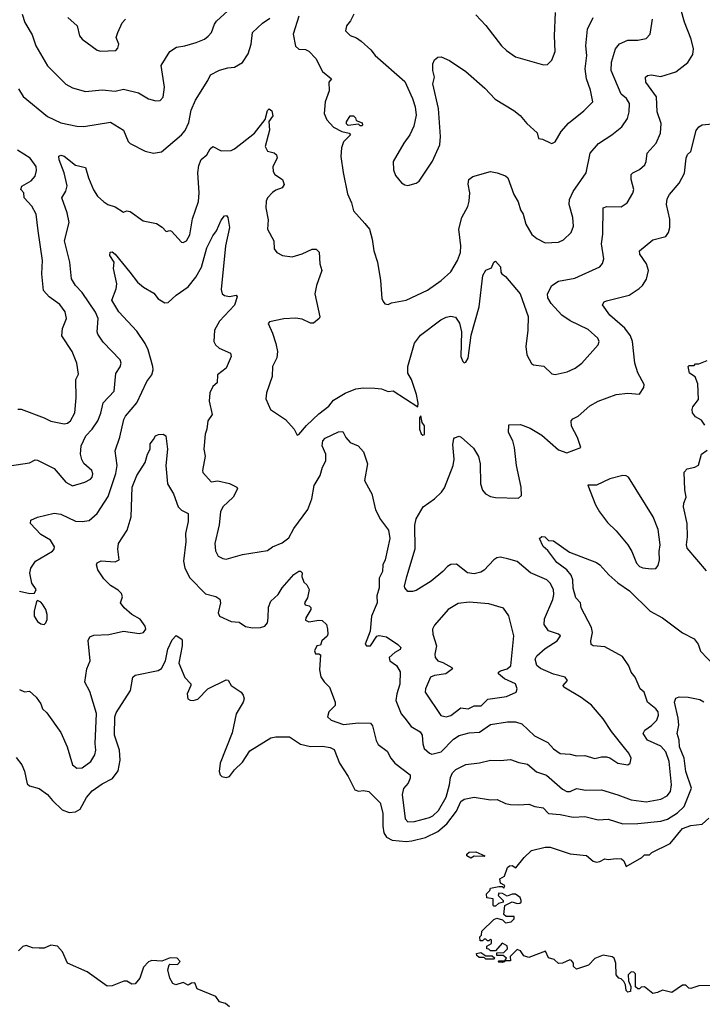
# Model space of a CAD drawing. Extents: x 1771496 to 1971148, y 471553 to 643630.
# Tile 99 of 256: x 1857757 to 1861885, y 538627 to 544582. Entities that reach past the tile are written whole.
import ezdxf

# ---------------------------------------------------------------- set-up
doc = ezdxf.new("R2010")
doc.units = 0

msp = doc.modelspace()

# ---------------------------------------------------------------- linework, layer by layer
at = {"layer": '0CON10XD'}
for points in [[(1857695, 541884), (1857775, 541896), (1857815, 541902.5), (1857850.6, 541919.4), (1857865, 541917.8), (1857965, 541867.1), (1858035, 541785.7), (1858075, 541763.1), (1858151.2, 541785), (1858185, 541803.3), (1858194.4, 541815), (1858198.8, 541835), (1858192.7, 541855), (1858145, 541897.5), (1858132.1, 541922.1), (1858125.3, 541955), (1858129.1, 542005), (1858156.7, 542065), (1858194.7, 542105), (1858228.2, 542155), (1858247.2, 542202.8), (1858260.9, 542265), (1858328.1, 542335), (1858337.7, 542442.3), (1858365, 542482.5), (1858370, 542505), (1858364, 542525), (1858262.3, 542632.3), (1858229.7, 542679.7), (1858224.4, 542695), (1858231.5, 542775), (1858215, 542813.3), (1858135, 542931.9), (1858094.4, 542975), (1858069.4, 543015), (1858059.6, 543115), (1858028.5, 543245), (1858056, 543355), (1858043.3, 543415), (1858011.5, 543505), (1858035.4, 543545), (1858042.7, 543577.3), (1858026, 543656), (1857994.5, 543735.5), (1857993.9, 543756.1), (1858005, 543762.9), (1858025, 543756.5), (1858095, 543702.7), (1858155, 543688.8), (1858173.1, 543625), (1858203.5, 543553.5), (1858228.1, 543515), (1858265, 543481.4), (1858290, 543465), (1858335, 543450), (1858385, 543417.5), (1858404, 543426), (1858425, 543422), (1858502.5, 543365), (1858585, 543349.2), (1858617.9, 543327.9), (1858641.7, 543301.7), (1858665, 543306.7), (1858675, 543302.5), (1858735, 543236.7), (1858745, 543233.8), (1858765, 543244), (1858785, 543280), (1858802.4, 543377.6), (1858837.2, 543482.8), (1858841.5, 543535), (1858834.5, 543655), (1858840.2, 543699.8), (1858854, 543736), (1858887.5, 543765), (1858908.3, 543801.7), (1858925, 543816.2), (1858975, 543788.8), (1859035, 543790.8), (1859055, 543801.9), (1859177.3, 543895), (1859240.6, 543979.4), (1859255, 544033.3), (1859265, 544043.3), (1859281.2, 544031.2), (1859288.3, 544001.7), (1859262.7, 543967.3), (1859268.2, 543915), (1859241.4, 543815), (1859255, 543787.5), (1859295, 543777.5), (1859310, 543765), (1859313.8, 543745), (1859288.6, 543695), (1859288.8, 543665), (1859300, 543645), (1859346.2, 543615), (1859356, 543585), (1859345, 543566.2), (1859305, 543552), (1859285, 543537.5), (1859255.6, 543505), (1859246.7, 543485), (1859244.4, 543445), (1859258.8, 543371.2), (1859256, 543315), (1859293.8, 543245), (1859296.1, 543196.1), (1859312.5, 543175), (1859346.1, 543156.1), (1859405, 543148.8), (1859465, 543166), (1859525, 543193.8), (1859550, 543195), (1859567, 543177), (1859571.2, 543105), (1859583.8, 543065), (1859551.2, 542975), (1859541.2, 542925), (1859572.5, 542785), (1859567.5, 542775), (1859533, 542747), (1859515, 542747.5), (1859465, 542770), (1859423.9, 542776.1), (1859355, 542772), (1859267.5, 542755), (1859260, 542745), (1859286.6, 542686.6), (1859305.8, 542624.2), (1859315.6, 542575), (1859312.4, 542537.6), (1859285.8, 542485), (1859284, 542425), (1859248.8, 542325), (1859245, 542290), (1859274.4, 542224.4), (1859364, 542165), (1859415.8, 542105), (1859435, 542070), (1859445, 542072.5), (1859491.7, 542128.3), (1859565, 542197.5), (1859625.5, 542245), (1859655, 542281.2), (1859725, 542322.7), (1859790.5, 542349.5), (1859835, 542355.5), (1859905, 542354.4), (1859945, 542350), (1859985, 542334.2), (1860015, 542338), (1860165, 542240), (1860166.2, 542263.8), (1860155.7, 542315), (1860125.6, 542405), (1860103.5, 542443.5), (1860104.4, 542484.4), (1860144.5, 542625.5), (1860180.8, 542675), (1860303.3, 542766.7), (1860335, 542783.1), (1860365, 542790), (1860393, 542783), (1860415.8, 542745.8), (1860428.8, 542695), (1860424.1, 542544.1), (1860437.5, 542515), (1860445, 542507.5), (1860455, 542510), (1860468.8, 542535), (1860488, 542675), (1860535.5, 542845.5), (1860557.8, 543035), (1860575, 543066.7), (1860609.5, 543080.5), (1860623.3, 543115), (1860635, 543122.5), (1860665, 543087.5), (1860666.7, 543055), (1860672.5, 543045), (1860695, 543028.8), (1860784.2, 542924.2), (1860832.3, 542787.7), (1860830.6, 542705), (1860818.1, 542605), (1860824.5, 542554.5), (1860852.1, 542502.1), (1860865, 542494), (1860926.8, 542486.8), (1860975, 542440), (1860995, 542435.8), (1861068.6, 542451.4), (1861116, 542474), (1861155.7, 542505), (1861256, 542615), (1861262, 542635), (1861254.2, 542655), (1861195, 542707.8), (1861085, 542761.5), (1861036.1, 542796.1), (1860970.8, 542865), (1860950.3, 542900.3), (1860948.1, 542925), (1860974.7, 542975.3), (1861015, 543000.8), (1861115, 543018.9), (1861265, 543088), (1861282.2, 543107.8), (1861288.6, 543135), (1861276.4, 543226.4), (1861283.8, 543285), (1861285.7, 543444.3), (1861307, 543453), (1861395, 543450.8), (1861430, 543475), (1861465, 543533.3), (1861471.4, 543555), (1861455.7, 543615), (1861455.8, 543645), (1861464.6, 543655.4), (1861505, 543675.8), (1861537.1, 543705), (1861545.7, 543725), (1861551.4, 543775), (1861605.7, 543835), (1861631.9, 543895), (1861636.5, 543955), (1861612.7, 544025), (1861608.5, 544115), (1861544.4, 544205), (1861542, 544235), (1861554.5, 544245.5), (1861575, 544249.4), (1861635, 544238.6), (1861725, 544267.1), (1861797.6, 544322.4), (1861828.8, 544371.2), (1861831.8, 544405), (1861817.9, 544465), (1861777.8, 544567.8), (1861755.5, 544645)], [(1857771.9, 544615), (1857787.1, 544565), (1857831.2, 544491.2), (1857854, 544424), (1857923.9, 544303.9), (1858035, 544191.4), (1858075, 544170.6), (1858155, 544148.9), (1858255, 544158.5), (1858335, 544150), (1858385, 544161.9), (1858475, 544140.8), (1858535, 544104.2), (1858580.5, 544090.5), (1858606.8, 544093.2), (1858624, 544114), (1858632.5, 544175), (1858612.9, 544305), (1858665, 544390), (1858704.1, 544415.9), (1858755, 544423.8), (1858824.2, 544445), (1858874.2, 544465), (1858897.3, 544482.7), (1858915.7, 544505), (1858933.8, 544555), (1858947.4, 544572.6), (1859015, 544636.5)], [(1860515, 544611.2), (1860576.4, 544546.4), (1860670, 544425), (1860700, 544395), (1860755, 544357.5), (1860925, 544308.8), (1860948, 544312), (1860975, 544336.7), (1860995, 544390), (1860990.5, 544485), (1860998.1, 544625)], [(1857750, 544165), (1857777.6, 544117.6), (1857925, 543997.1), (1858005, 543957.8), (1858102.2, 543937.8), (1858145, 543936.7), (1858305, 543963.3), (1858384, 543915), (1858412, 543845), (1858425, 543834), (1858515, 543786.9), (1858565, 543775.7), (1858615, 543782), (1858735.6, 543885), (1858758.2, 543911.8), (1858779.6, 543960.4), (1858793.8, 544035), (1858818.9, 544095), (1858895, 544213.8), (1858910.6, 544249.4), (1858965, 544277.1), (1859015, 544291.9), (1859055, 544296), (1859105, 544324), (1859138.9, 544375), (1859155.6, 544435), (1859164.5, 544505), (1859225, 544560.4), (1859268.8, 544591.2)], [(1858048.6, 544595), (1858104, 544545), (1858117.5, 544485), (1858135, 544464), (1858225, 544398.8), (1858245, 544391.4), (1858338.8, 544395), (1858350.7, 544409.3), (1858356.5, 544435), (1858344, 544465), (1858340.8, 544475), (1858350.8, 544505), (1858376.8, 544563.2), (1858396.7, 544585)], [(1859444.3, 544604.3), (1859411.4, 544495), (1859425, 544422.5), (1859445, 544403.3), (1859485, 544401.2), (1859505, 544391.2), (1859547.6, 544347.6), (1859588.9, 544268.9), (1859643.3, 544225), (1859627.1, 544205), (1859628.8, 544151.2), (1859603.5, 544085), (1859598.8, 544015), (1859615, 543976.2), (1859655, 543931.9), (1859705, 543906), (1859750, 543895), (1859757.5, 543885), (1859715, 543842.5), (1859702.3, 543807.7), (1859698.6, 543755), (1859713, 543657), (1859738.9, 543528.9), (1859763.3, 543475), (1859776.4, 543426.4), (1859845, 543348.6), (1859871.9, 543315), (1859888.9, 543255), (1859899.4, 543185), (1859920, 543115), (1859938.6, 543005), (1859946.2, 542895), (1859955, 542877.5), (1859965, 542863.3), (1859985, 542860), (1860005, 542870), (1860095, 542886), (1860222.8, 542947.2), (1860305, 543004.2), (1860363.6, 543056.4), (1860404.3, 543125), (1860423.5, 543175), (1860425.4, 543215), (1860413.3, 543315), (1860430, 543385), (1860467.4, 543452.6), (1860475.9, 543484.1), (1860480, 543535), (1860468.1, 543588.1), (1860473.3, 543615), (1860496.9, 543633.1), (1860605, 543663.8), (1860645.2, 543655.2)], [(1859776.9, 544615), (1859757.5, 544575), (1859732.5, 544545), (1859728, 544515), (1859755, 544486.2), (1859792.7, 544472.7), (1859822.7, 544452.7), (1859879.7, 544399.7), (1859906.2, 544365), (1860085, 544207.5), (1860132.9, 544105), (1860148.6, 544055), (1860154.2, 544005), (1860140.9, 543939.1), (1860115.7, 543885), (1860079.5, 543835), (1860015.8, 543725), (1860017.5, 543675), (1860030.5, 543640.5), (1860066.1, 543596.1), (1860085, 543582.5), (1860105, 543580), (1860155, 543592.5), (1860173.6, 543606.4), (1860254.2, 543725.8), (1860297.5, 543825), (1860301.4, 543875), (1860289.4, 544045), (1860254.5, 544195), (1860265.6, 544235), (1860254.5, 544275), (1860254.6, 544315.4), (1860265, 544338.8), (1860285, 544356.2), (1860305, 544357.5), (1860356.4, 544336.4), (1860455, 544269.2), (1860568.9, 544168.9), (1860632.2, 544102.2), (1860745, 544032.9), (1860782.6, 544002.6), (1860824.6, 543954.6), (1860887.3, 543897.3), (1860895, 543863.3), (1860918.8, 543858.8), (1860965, 543836.7), (1860975, 543833.3), (1860995, 543843.3), (1861031.9, 543905), (1861075, 543957.1), (1861169.4, 544030.6), (1861223.6, 544086.4), (1861209.5, 544155), (1861183.8, 544225), (1861175.9, 544285), (1861186, 544365), (1861181.5, 544425), (1861191.1, 544525), (1861224.3, 544595)], [(1860645.2, 543655.2), (1860695, 543637.1), (1860709.2, 543625), (1860744.4, 543525), (1860770.8, 543480.8), (1860785, 543432.5), (1860801.2, 543405), (1860818, 543345), (1860855, 543284), (1860885, 543259.2), (1860935, 543232.2), (1861015, 543235.7), (1861045, 543251.4), (1861091.4, 543295), (1861107, 543333), (1861102.5, 543385), (1861080.5, 543465), (1861082.5, 543495), (1861105, 543543.8), (1861182.5, 543655), (1861207.3, 543775), (1861256.9, 543833.1), (1861337.1, 543885), (1861398.6, 543935), (1861433.1, 543985), (1861442.2, 544025), (1861444.4, 544075), (1861427.1, 544105), (1861395, 544132.2), (1861334.1, 544274.1), (1861336.2, 544325), (1861359.6, 544405), (1861385, 544435.5), (1861435, 544457.8), (1861495, 544459.4), (1861545, 544469.2), (1861569.2, 544495), (1861583.8, 544585)], [(1859825, 543940), (1859815, 543940), (1859805, 543950), (1859743, 543943), (1859733, 543953), (1859732.5, 543965), (1859755, 544000), (1859775, 544000), (1859788.3, 543988.3), (1859791.7, 543971.7), (1859828.3, 543958.3), (1859830, 543945), (1859825, 543940)], [(1860715, 541319.4), (1860665, 541330.6), (1860643.4, 541326.6), (1860625, 541316), (1860565, 541251.9), (1860545, 541240), (1860505, 541230.6), (1860465, 541237.5), (1860398.6, 541288.6), (1860365, 541288), (1860343.3, 541275), (1860316.2, 541245), (1860245, 541185.8), (1860155, 541130), (1860133, 541123), (1860105, 541123.3), (1860086.7, 541145), (1860084, 541155), (1860097.5, 541215), (1860148.9, 541381.1), (1860145.5, 541524.5), (1860155, 541563.3), (1860196.9, 541635), (1860265.6, 541685), (1860308.1, 541725), (1860325, 541750), (1860377.9, 541885), (1860384.6, 541925), (1860377.1, 542012.9), (1860383, 542047), (1860386.4, 542053.6), (1860415, 542062.5), (1860426.4, 542056.4), (1860501.3, 541991.3), (1860530.7, 541940.7), (1860541.1, 541895), (1860543.1, 541775), (1860556.6, 541736.6), (1860574.6, 541714.6), (1860605, 541698.6), (1860635, 541692.5), (1860772.7, 541687.3), (1860792.5, 541705), (1860788.9, 541755), (1860760.9, 541885), (1860750, 541995), (1860739.2, 542035), (1860713.3, 542085), (1860715, 542132.5), (1860785, 542134.3), (1860845, 542111.4), (1860915, 542069.2), (1861015, 541980), (1861065, 541962.5), (1861150, 541995), (1861130, 542055), (1861094.2, 542124.2), (1861092, 542155), (1861101.2, 542168.8), (1861135, 542183.8), (1861204.3, 542245.7), (1861255, 542274.2), (1861365, 542316.2), (1861435, 542323.3), (1861505, 542316.7), (1861531.7, 542358.3), (1861533.8, 542375), (1861495, 542446), (1861476.9, 542505), (1861462, 542635), (1861450.5, 542670.5), (1861417, 542717), (1861325.5, 542795), (1861282.3, 542857.7), (1861291.2, 542875), (1861305, 542881.4), (1861443.1, 542916.9), (1861504, 542956), (1861523.1, 542975), (1861547.8, 543012.2), (1861560, 543065), (1861547.1, 543105), (1861506.9, 543165), (1861505.7, 543185), (1861585, 543250), (1861665, 543270), (1861680.6, 543295), (1861688.5, 543325), (1861689.1, 543375), (1861669.5, 543465), (1861672.2, 543497.8), (1861685.8, 543525), (1861745, 543594.2), (1861777, 543653), (1861786.9, 543745), (1861795, 543766.2), (1861816.2, 543785), (1861848.8, 543911.2), (1861865, 543933.3), (1861884, 543946), (1861945, 543952.5)], [(1857745, 542227.1), (1857765, 542225.8), (1857905, 542174.5), (1857945, 542153.6), (1858025, 542138), (1858045, 542142), (1858063.3, 542156.7), (1858090.5, 542205), (1858097.8, 542295), (1858096.4, 542405), (1858111.3, 542438.7), (1858102.5, 542505), (1858074.4, 542575), (1858010.5, 542670.5), (1858014.6, 542715), (1858038.9, 542775), (1858032.2, 542815), (1857999.8, 542859.8), (1857934.3, 542905), (1857901.1, 542945), (1857891.1, 543045), (1857894.1, 543125.9), (1857867.8, 543305), (1857856.8, 543405), (1857829.1, 543455), (1857783.6, 543505), (1857781.4, 543535), (1857763.3, 543555), (1857770, 543575), (1857825, 543607.1), (1857850.8, 543635), (1857859.1, 543670.9), (1857855.6, 543695), (1857819.4, 543745), (1857742.3, 543792.3)], [(1857755, 541126.7), (1857818.3, 541111.7), (1857846, 541114), (1857856, 541135), (1857830, 541175), (1857818.8, 541235), (1857824.2, 541265.8), (1857852.7, 541307.3), (1857955, 541367.5), (1857965, 541380), (1857966.1, 541393.9), (1857943.8, 541435), (1857885, 541468.6), (1857821.2, 541535), (1857823.8, 541555), (1857865, 541574), (1857965, 541596.9), (1858005, 541590.9), (1858095, 541548.9), (1858135, 541546.7), (1858176.4, 541553.6), (1858225, 541595.8), (1858292.2, 541697.8), (1858337.9, 541837.9), (1858345.8, 541885), (1858334.5, 541975), (1858363.2, 542056.8), (1858386.9, 542165), (1858397.3, 542185), (1858465, 542265.7), (1858526.4, 542393.6), (1858555.5, 542435), (1858563.6, 542465), (1858562.7, 542485), (1858533.1, 542585), (1858515, 542623.1), (1858465, 542697.8), (1858356.1, 542816.1), (1858313.6, 542885), (1858340, 542955), (1858344.5, 542985), (1858323.4, 543076.6), (1858328.1, 543115), (1858301.9, 543155), (1858303.1, 543176.9), (1858315, 543178.6), (1858334.2, 543165), (1858422.5, 543055), (1858468.6, 542995), (1858505.3, 542965.3), (1858568.3, 542928.3), (1858595, 542893.8), (1858635, 542868.8), (1858655, 542872.5), (1858703.7, 542916.3), (1858775, 542967.3), (1858821.1, 543025), (1858855.2, 543084.8), (1858888.5, 543201.5), (1858925.3, 543274.7), (1858947.5, 543305), (1858975, 543370), (1858995, 543396.7), (1859008.3, 543398.3), (1859016.1, 543386.1), (1859026.4, 543325), (1859000.5, 543215), (1858975, 542950), (1858982, 542925), (1858995, 542913.8), (1859025, 542907.5), (1859065.9, 542915.9), (1859071.2, 542905), (1859055.5, 542855), (1858965, 542758.2), (1858934.5, 542705), (1858930.8, 542635), (1858940, 542615), (1858964, 542595), (1859031.2, 542565), (1859035.8, 542545), (1859005.7, 542475), (1858953.8, 542435), (1858950, 542385), (1858925, 542363.8), (1858906.7, 542325), (1858903.1, 542275), (1858921.2, 542195), (1858894.2, 542155.8), (1858888, 542105), (1858877.5, 542075), (1858870.6, 541985), (1858877.8, 541942.2), (1858861.4, 541855), (1858865, 541842.5), (1858915, 541787.5), (1858955, 541793.1), (1859025, 541777.1), (1859070, 541755), (1859074.2, 541745), (1859047.1, 541695), (1858984.7, 541635.3), (1858971.5, 541605), (1858962.4, 541527.6), (1858936.9, 541415), (1858940.3, 541370.3), (1858957.7, 541337.7), (1858985, 541322.5), (1859005, 541320), (1859105, 541346.7), (1859255, 541372), (1859285, 541393.8), (1859345, 541418), (1859385, 541448), (1859415.4, 541504.6), (1859499.6, 541620.4), (1859522.5, 541685), (1859537.3, 541765), (1859574.7, 541825.3), (1859588.2, 541875), (1859609.1, 541915), (1859608.1, 541955), (1859585.5, 542005), (1859590.5, 542035), (1859605, 542051.1), (1859685, 542089.2), (1859711.2, 542091.2), (1859729.2, 542055), (1859754.5, 542024.5), (1859804.1, 542004.1), (1859835, 541967.5), (1859859.4, 541895), (1859842.5, 541795), (1859877.7, 541727.7), (1859886.2, 541715), (1859907.9, 541617.9), (1859939.1, 541559.1), (1859988, 541495), (1859995.7, 541445), (1859966.2, 541315), (1859952, 541285), (1859950.8, 541245), (1859931.2, 541205), (1859930.8, 541145), (1859917.3, 541097.3), (1859919.2, 541055), (1859884, 540975), (1859876.1, 540883.9), (1859846.2, 540805), (1859855, 540794.4), (1859878.8, 540795), (1859916, 540854), (1859931.7, 540858.3), (1859975, 540849.2), (1860043.4, 540803.4), (1860061.2, 540785), (1860056.8, 540773.2), (1860024.6, 540755.4), (1859990.8, 540725), (1859995.8, 540705), (1860035, 540676.9), (1860057.6, 540637.6), (1860056.7, 540563.3), (1860036.7, 540505), (1860032.1, 540465), (1860062.9, 540382.9), (1860086.7, 540356.7), (1860125, 540306.9), (1860179.5, 540275), (1860191.5, 540255), (1860195, 540202.5), (1860203.6, 540175), (1860235, 540145.6), (1860249.8, 540139.8), (1860305, 540153.8), (1860379.6, 540230.4), (1860415, 540252), (1860475, 540269.5), (1860537.4, 540272.6), (1860605, 540318.5), (1860706.2, 540336.2), (1860756, 540336), (1860792.9, 540322.9), (1860870.9, 540250.9), (1860950.7, 540210.7), (1860985, 540172.7), (1861025, 540144.5), (1861085, 540140.6), (1861125, 540130.6), (1861175, 540132.2), (1861235, 540114.1), (1861275, 540123.6), (1861305, 540123.6), (1861325, 540117.8), (1861375, 540084.4), (1861434, 540076), (1861448.8, 540085), (1861454.2, 540115), (1861440.6, 540145), (1861415, 540178.1), (1861336.5, 540276.5), (1861285, 540352.9), (1861215.4, 540435.4), (1861151.7, 540481.7), (1861046.7, 540545), (1861043.3, 540555), (1861070, 540585), (1861055.7, 540605), (1860985, 540623.9), (1860907.2, 540657.2), (1860885.2, 540675.2), (1860874.6, 540715), (1860883.6, 540735), (1860935, 540778.2), (1861008, 540825), (1861026.7, 540855), (1861015.8, 540865.8), (1860955.3, 540885.3), (1860928.5, 540925), (1860930.9, 540959.1), (1860981.5, 541075), (1860987.1, 541105), (1860984.5, 541135), (1860965.6, 541175), (1860943.9, 541193.9), (1860846.9, 541236.9), (1860765, 541305.6), (1860715, 541319.4)], [(1861900.8, 542129.2), (1861880.6, 542160.6), (1861845, 542180), (1861825.5, 542205), (1861823.1, 542225), (1861828.6, 542241.4), (1861862.5, 542285), (1861858.8, 542378.8), (1861843, 542423), (1861807.5, 542445), (1861800, 542485), (1861805, 542490), (1861835, 542490), (1861845, 542500), (1861865, 542500), (1861915, 542520)], [(1860195, 542070), (1860205, 542072.5), (1860205.8, 542125), (1860190, 542145), (1860183.3, 542186.7), (1860173.8, 542175), (1860173.8, 542105), (1860185, 542077.5), (1860195, 542070)], [(1857755, 540531.2), (1857785, 540516.2), (1857815, 540520), (1857856.7, 540485), (1857884.3, 540444.3), (1857894.3, 540415), (1857920.5, 540390.5), (1858005, 540270), (1858044.2, 540185), (1858076, 540075), (1858102.5, 540055), (1858135, 540056.9), (1858187.3, 540095), (1858211.8, 540135), (1858216.2, 540165), (1858212.5, 540205), (1858221.3, 540385), (1858179.8, 540519.8), (1858150, 540575), (1858163.6, 540655), (1858183.1, 540705), (1858171.7, 540828.3), (1858180.9, 540849.1), (1858205, 540860), (1858295, 540862.7), (1858383.5, 540883.5), (1858479.5, 540870.5), (1858505, 540876.7), (1858520, 540895), (1858516, 540915), (1858485, 540955.8), (1858435, 540984.5), (1858387.5, 541025), (1858366, 541055), (1858379.3, 541090.7), (1858371.8, 541111.8), (1858352.6, 541132.6), (1858305, 541160), (1858265, 541200), (1858229.4, 541255), (1858222, 541285), (1858225, 541296.2), (1858250.3, 541309.7), (1858335, 541303.3), (1858359.2, 541315), (1858350.2, 541380.2), (1858355, 541413.3), (1858406.9, 541495), (1858431.5, 541575), (1858436.2, 541755), (1858465.6, 541825), (1858516.2, 541903.8), (1858528.8, 541955), (1858544.7, 541985.3), (1858545, 542016.7), (1858565, 542044), (1858577.1, 542065), (1858595.8, 542074.2), (1858625, 542076), (1858640.6, 542065), (1858650, 541985), (1858641.3, 541885), (1858651.3, 541775), (1858686.2, 541715), (1858715.3, 541635.3), (1858735, 541615.6), (1858775.8, 541595), (1858776.5, 541546.5), (1858759.7, 541475), (1858761.9, 541425), (1858746.9, 541306.9), (1858755.4, 541265), (1858786.2, 541206.2), (1858879.8, 541109.8), (1858942.7, 541092.7), (1858967.3, 541077.3), (1858971.4, 541055), (1858956.9, 540995), (1858965, 540974.6), (1859035, 540942.9), (1859085, 540938), (1859123, 540913), (1859165, 540904.2), (1859213.6, 540906.4), (1859240, 540915), (1859255.2, 540934.8), (1859259.7, 540965), (1859261.2, 541028.8), (1859275.5, 541065), (1859319.4, 541105), (1859345, 541145.7), (1859415, 541226.2), (1859445, 541246.7), (1859455, 541246.7), (1859465, 541237.5), (1859463.6, 541213.6), (1859475, 541180), (1859493.3, 541163.3), (1859506.7, 541135), (1859497.5, 541085), (1859480, 541055), (1859483.3, 541043.3), (1859507, 541037), (1859517.5, 541027.5), (1859516.7, 541015), (1859486.7, 540965), (1859485, 540950), (1859505, 540941.2), (1859565, 540950.8), (1859585, 540947.5), (1859612, 540925), (1859618.6, 540895), (1859620.8, 540865), (1859615.5, 540854.5), (1859583.8, 540825), (1859575, 540800), (1859553.3, 540795), (1859540.6, 540765), (1859545, 540746.7), (1859565, 540747.5), (1859575, 540740), (1859569.6, 540650.4), (1859578.5, 540608.5), (1859597.6, 540577.6), (1859630.6, 540545), (1859665.6, 540455), (1859665.6, 540434.4), (1859625.8, 540395), (1859618.6, 540365), (1859641.2, 540345), (1859715, 540319.7), (1859805, 540328.9), (1859877.5, 540327.5), (1859890.7, 540310.7), (1859912.2, 540222.2), (1859925, 540197.5), (1859978.2, 540158.2), (1860000.8, 540115), (1860025.7, 540085), (1860118.6, 540015), (1860118.9, 539995), (1860105.6, 539965), (1860077.8, 539932.2), (1860069.6, 539895), (1860088.5, 539748.5), (1860105, 539731.2), (1860145, 539732.4), (1860235, 539756.6), (1860255, 539766.7), (1860290.6, 539799.4), (1860335, 539879.4), (1860356.7, 539955), (1860361.8, 539998.2), (1860373.5, 540026.5), (1860395, 540046.9), (1860455, 540076.5), (1860537, 540087), (1860605, 540103.3), (1860665, 540101.1), (1860725, 540107.3), (1860775, 540089.2), (1860828.8, 540078.8), (1860882.7, 540032.7), (1860942.1, 540012.1), (1861038.9, 539928.9), (1861065, 539913.3), (1861085, 539914.4), (1861125, 539933.1), (1861181.1, 539921.1), (1861275, 539923.1), (1861374.7, 539894.7), (1861455, 539863.2), (1861545, 539852), (1861635, 539867.5), (1861672.6, 539887.4), (1861693.3, 539915), (1861698.8, 539955), (1861683.8, 540095), (1861665, 540153.1), (1861635, 540187.6), (1861553.6, 540225), (1861527.1, 540265), (1861536.9, 540285), (1861577.1, 540312.9), (1861609.6, 540345), (1861620.4, 540375), (1861617.5, 540395), (1861604.5, 540415), (1861553.8, 540455), (1861534.1, 540514.1), (1861508.8, 540535), (1861479.2, 540605), (1861454.3, 540635), (1861440.4, 540675), (1861401.5, 540731.5), (1861295, 540788.2), (1861225.5, 540795.5), (1861213.9, 540803.9), (1861211.8, 540825), (1861220.4, 540875), (1861216, 540905), (1861153.1, 541025), (1861148, 541055), (1861120, 541085), (1861104.7, 541144.7), (1861102.8, 541195), (1861092.1, 541222.1), (1861065, 541255.4), (1861005, 541298.5), (1860951.2, 541371.2), (1860923.5, 541395), (1860900, 541445), (1860913.9, 541456.1), (1860933.6, 541453.6), (1860955, 541432.5), (1860985, 541430), (1861082.6, 541362.6), (1861245, 541299.5), (1861265.3, 541285.3), (1861319.1, 541225)], [(1861909.7, 541249.7), (1861794.6, 541385), (1861790, 541405), (1861795.4, 541455), (1861793.3, 541535), (1861771.5, 541635), (1861772.7, 541657.3), (1861786.7, 541695), (1861779.5, 541739.5), (1861776.2, 541845), (1861794.1, 541865.9), (1861840, 541875), (1861861.7, 541888.3), (1861881.2, 541955), (1861915, 541978)], [(1861575, 541260), (1861605, 541263.3), (1861619.2, 541280.8), (1861625.8, 541315), (1861623.8, 541365), (1861630, 541405), (1861618, 541498), (1861587.1, 541575), (1861438.8, 541815), (1861425, 541823.8), (1861405, 541826), (1861325, 541805.8), (1861245, 541766), (1861193, 541767), (1861238.3, 541648.3), (1861262.9, 541605), (1861311.9, 541541.9), (1861365, 541490), (1861435.4, 541405.4), (1861459.4, 541365), (1861487.5, 541295), (1861506.2, 541275), (1861525, 541266), (1861575, 541260)], [(1861319.1, 541225), (1861375, 541175.4), (1861445, 541127.5), (1861570.8, 541005), (1861643.8, 540963.8), (1861765, 540874.4), (1861835, 540837.5), (1861859.4, 540805), (1861875, 540762.9), (1861958.6, 540675)], [(1857905, 540924), (1857915, 540933.3), (1857922.5, 540955), (1857922.9, 540985), (1857914.2, 541015), (1857895, 541046.7), (1857885, 541060), (1857865, 541070), (1857857.5, 541062.5), (1857844.2, 541005), (1857843.3, 540975), (1857865, 540942), (1857885, 540928), (1857905, 540924)], [(1860335, 540365.4), (1860365, 540374.6), (1860425, 540419.5), (1860470, 540415), (1860505, 540433.1), (1860547.1, 540432.9), (1860587.5, 540472.5), (1860701.1, 540488.9), (1860760, 540515), (1860765.7, 540535), (1860754.4, 540565), (1860688.8, 540595), (1860652.5, 540625), (1860652.5, 540635), (1860665, 540643.8), (1860705, 540655.4), (1860727.1, 540675), (1860745.7, 540855), (1860715.8, 540975.8), (1860682.3, 541022.3), (1860595, 541049.4), (1860475, 541058.8), (1860409.4, 541050.6), (1860347.1, 541015), (1860265, 540919.2), (1860253.3, 540895), (1860255.5, 540865), (1860276.7, 540795), (1860267.5, 540745), (1860270, 540725), (1860285, 540704.5), (1860315, 540693.9), (1860371.2, 540665), (1860373.8, 540655), (1860333.7, 540626.3), (1860265, 540614.7), (1860242.2, 540605), (1860211.5, 540535), (1860209.5, 540515), (1860303.8, 540373.8), (1860335, 540365.4)], [(1857735, 540119.2), (1857770, 540075), (1857786.1, 540036.1), (1857801.1, 539961.1), (1857815, 539948.6), (1857875, 539931.5), (1857925, 539895.7), (1857955, 539858.6), (1858014, 539804), (1858055, 539787.8), (1858095, 539790.5), (1858122.3, 539807.7), (1858161.5, 539878.5), (1858195, 539917.1), (1858255, 539960.4), (1858317.6, 539992.4), (1858351.5, 540038.5), (1858364, 540104), (1858361.1, 540165), (1858329.3, 540255), (1858332, 540365), (1858340.8, 540389.2), (1858427.1, 540525), (1858441.2, 540605), (1858455, 540617.5), (1858595, 540645.6), (1858615, 540658.6), (1858638.9, 540705), (1858653.3, 540775), (1858678.3, 540831.7), (1858703, 540857), (1858736.4, 540836.4), (1858738.8, 540828.8), (1858740, 540795), (1858719.5, 540689.5), (1858754.5, 540604.5), (1858790.8, 540565), (1858792.5, 540555), (1858769.4, 540505), (1858774, 540475), (1858787, 540467), (1858805, 540464.3), (1858835, 540472.9), (1858894, 540535), (1859005, 540590), (1859018, 540588), (1859035.8, 540555.8), (1859095.8, 540515.8), (1859107.7, 540497.7), (1859113.3, 540475), (1859108.8, 540455), (1859066.1, 540383.9), (1859042.1, 540267.9), (1858968.5, 540085), (1858963.8, 540035), (1858969.5, 540015), (1858979.2, 540005), (1859005, 539999.1), (1859025, 540004.6), (1859055, 540044.5), (1859105, 540092.1), (1859149.3, 540160.7), (1859275, 540238.5), (1859305, 540244.5), (1859387.5, 540245), (1859455, 540201.1), (1859515, 540185.5), (1859588, 540188), (1859635, 540180), (1859658.7, 540168.7), (1859690, 540085), (1859744.2, 540004.2), (1859783.8, 539925), (1859805, 539916.2), (1859835, 539920), (1859867.5, 539915), (1859937.5, 539845), (1859953.1, 539783.1), (1859952, 539705), (1859958.2, 539665), (1859975, 539637.3), (1860008.8, 539618.8), (1860095, 539611.8), (1860128.8, 539615), (1860210, 539635), (1860285, 539671.7), (1860341, 539719), (1860399.2, 539795), (1860425, 539852.9), (1860445, 539866.9), (1860505, 539880), (1860605, 539863.1), (1860645, 539865.6), (1860695, 539841.9), (1860724.2, 539835.8), (1860775, 539832.5), (1860835, 539837.8), (1860872.6, 539822.6), (1860922.2, 539815), (1860955, 539780.5), (1861025.5, 539774.5), (1861105, 539758.8), (1861175, 539762.1), (1861255, 539742.5), (1861315, 539747.3), (1861405, 539718.8), (1861495, 539720.6), (1861635, 539734.7), (1861675, 539746.2), (1861735.2, 539784.8), (1861776, 539824), (1861820, 539935), (1861785.2, 540035), (1861775.2, 540115.2), (1861746.9, 540185), (1861744.6, 540225), (1861733.5, 540265), (1861743.6, 540315), (1861738.3, 540358.3), (1861717.1, 540455), (1861725, 540479.1), (1861745, 540485.9), (1861798.8, 540485), (1861869.7, 540469.7), (1861895, 540455.5)], [(1860581.7, 538978.3), (1860610, 538995), (1860610, 539015), (1860605, 539020), (1860595, 539010), (1860585, 539010), (1860575, 539020), (1860565, 539020), (1860555, 539010), (1860541.7, 539011.7), (1860540, 539035), (1860550, 539045), (1860551.7, 539068.3), (1860625, 539140), (1860643, 539147), (1860677, 539137), (1860695, 539120), (1860730, 539125), (1860747, 539143), (1860747, 539157), (1860698.3, 539158.3), (1860685, 539170), (1860690, 539225), (1860735, 539247.5), (1860765, 539237.5), (1860781.7, 539238.3), (1860790, 539245), (1860790, 539255), (1860783, 539273), (1860755, 539292.5), (1860735, 539292.5), (1860705, 539280), (1860677, 539297), (1860655, 539300), (1860650, 539285), (1860680, 539255), (1860680, 539245), (1860653, 539237), (1860635, 539220), (1860625, 539220), (1860620, 539225), (1860620, 539265), (1860581.7, 539271.7), (1860580, 539295), (1860600, 539315), (1860605, 539330), (1860655, 539340), (1860675, 539340), (1860685, 539330), (1860690, 539345), (1860665, 539360), (1860660, 539385), (1860688.3, 539401.7), (1860707.5, 539455), (1860720, 539465), (1860735, 539466.7), (1860758.3, 539451.7), (1860807.5, 539515), (1860852.3, 539557.7), (1860935, 539576.5), (1860965, 539577.5), (1861085, 539537.5), (1861185, 539527.5), (1861225, 539493.3), (1861245, 539486.7), (1861265, 539490), (1861295, 539506.7), (1861315, 539502.5), (1861365, 539508.8), (1861396.1, 539506.1), (1861410, 539495), (1861425, 539460), (1861520, 539515), (1861535, 539530), (1861565, 539530), (1861580, 539545), (1861689.9, 539600.1), (1861765, 539690.4), (1861815, 539707.5), (1861885, 539715.5), (1861925, 539753.3)], [(1860485, 539510), (1860460, 539525), (1860460, 539535), (1860475, 539547.5), (1860515, 539550), (1860570, 539525), (1860565, 539520), (1860505, 539522.5), (1860485, 539510)], [(1859025, 538612), (1859001.7, 538631.7), (1858965, 538642), (1858942.5, 538675), (1858830.3, 538720.3), (1858815.9, 538755.9), (1858795, 538754), (1858775, 538743.3), (1858745, 538759.2), (1858700, 538745), (1858682.3, 538752.3), (1858663.8, 538785), (1858653.3, 538835), (1858660, 538865), (1858665, 538870), (1858711.7, 538868.3), (1858727.5, 538885), (1858710, 538905), (1858667, 538907), (1858617, 538887), (1858555, 538891.2), (1858535, 538883.3), (1858505, 538852.5), (1858483.3, 538785), (1858455, 538750), (1858435, 538748.8), (1858405, 538766.7), (1858386.4, 538766.4), (1858315, 538738.8), (1858285, 538736.2), (1858165, 538823.3), (1858046.1, 538876.1), (1858016, 538945), (1857985, 538979.2), (1857945, 538984.2), (1857905, 538965.8), (1857875, 538965.7), (1857835, 538968.8), (1857795, 538982.5), (1857775, 538976.7), (1857748.8, 538951.2)], [(1861945, 538740), (1861865, 538738.8), (1861815, 538722.5), (1861803.9, 538723.9), (1861785, 538742.5), (1861765, 538742.5), (1861701.7, 538698.3), (1861645, 538712.5), (1861615, 538697.5), (1861585, 538692.5), (1861535, 538732.5), (1861515, 538730), (1861505, 538720), (1861495, 538720), (1861481.7, 538731.7), (1861481.7, 538811.7), (1861471.7, 538821.7), (1861455, 538823.3), (1861436.7, 538805), (1861438.3, 538768.3), (1861452.5, 538735), (1861450, 538705), (1861435, 538700), (1861425, 538710), (1861420, 538745), (1861410, 538765), (1861395, 538780), (1861380, 538785), (1861363.3, 538805), (1861362.5, 538875), (1861352.5, 538905), (1861340, 538915), (1861285, 538923.8), (1861235, 538903.3), (1861196.5, 538863.5), (1861125, 538840), (1861106.7, 538855), (1861106.7, 538875), (1861095, 538892.5), (1861083.6, 538896.4), (1861040, 538875), (1861015, 538873.8), (1860988.8, 538898.8), (1860955, 538907.5), (1860937.5, 538947.5), (1860835, 538910), (1860805, 538920), (1860785, 538950), (1860765, 538957.5), (1860723, 538917), (1860725, 538890), (1860690, 538890), (1860687, 538883), (1860675, 538880), (1860655, 538882.5), (1860650, 538885), (1860655, 538890), (1860690, 538890), (1860700, 538905), (1860681.7, 538921.7), (1860641.7, 538921.7), (1860641.7, 538938.3), (1860685, 538940), (1860707, 538963), (1860705, 538980), (1860675, 538997.5), (1860635, 538950), (1860605, 538950), (1860595, 538960), (1860581.7, 538961.7), (1860581.7, 538978.3)], [(1860625, 538900), (1860575, 538900), (1860565, 538910), (1860535, 538910), (1860521.7, 538921.7), (1860520, 538935), (1860545, 538940), (1860575, 538920), (1860615, 538920), (1860630, 538905), (1860625, 538900)]]:
    msp.add_lwpolyline(points, dxfattribs=at)

doc.saveas('drawing.dxf')
